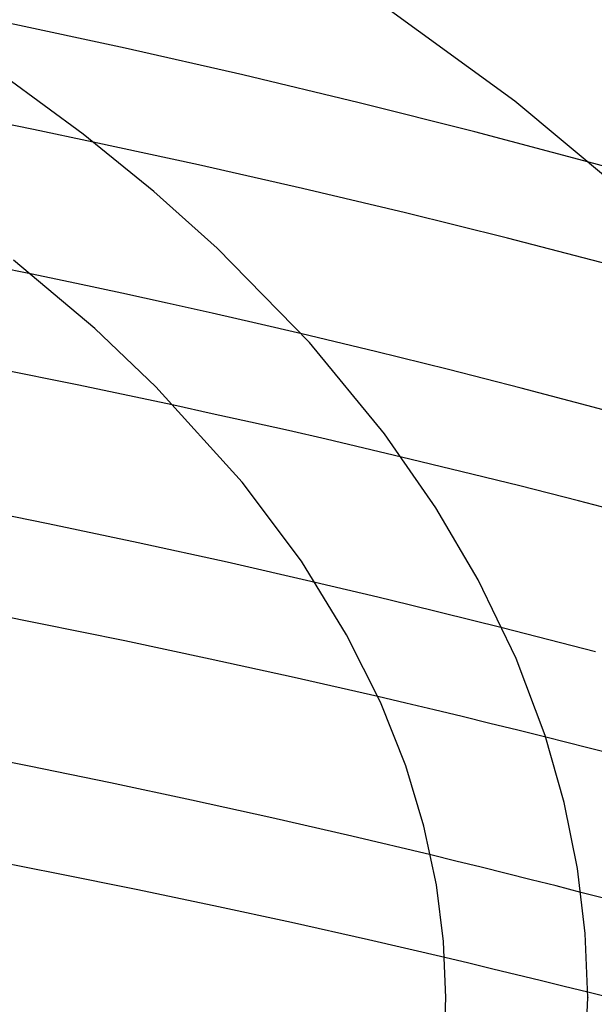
# Model space of a CAD drawing. Header units: millimetres. Extents: x -221 to 221, y -112 to 248.
# Tile 74 of 79: x 70 to 86, y 163 to 190. Entities that reach past the tile are written whole.
import ezdxf

# ---------------------------------------------------------------- set-up
doc = ezdxf.new("R2010")
doc.units = ezdxf.units.MM
doc.layers.add('HIDDEN', color=7, linetype='Continuous')
doc.layers.add('THICK', color=7, linetype='Continuous')

msp = doc.modelspace()

# ---------------------------------------------------------------- linework, layer by layer
at = {"layer": 'HIDDEN'}
for p, q in [((70.117, 187.288), (68.42, 187.632)), ((71.803, 186.937), (70.117, 187.288)), ((86.273, 186.243), (85.784, 186.376)), ((71.326, 182.95), (70.033, 183.221)), ((72.612, 182.674), (71.326, 182.95)), ((73.89, 182.394), (72.612, 182.674)), ((75.159, 182.11), (73.89, 182.394)), ((76.424, 181.821), (75.159, 182.11)), ((77.684, 181.527), (76.424, 181.821)), ((75.161, 179.28), (74.08, 179.515)), ((76.236, 179.042), (75.161, 179.28)), ((77.306, 178.801), (76.236, 179.042)), ((78.373, 178.557), (77.306, 178.801)), ((79.438, 178.309), (78.373, 178.557)), ((80.499, 178.058), (79.438, 178.309)), ((78.949, 174.315), (78.065, 174.522)), ((79.832, 174.105), (78.949, 174.315)), ((80.712, 173.892), (79.832, 174.105)), ((81.589, 173.678), (80.712, 173.892)), ((82.465, 173.461), (81.589, 173.678)), ((83.338, 173.242), (82.465, 173.461)), ((80.623, 171.115), (79.83, 171.301)), ((81.415, 170.928), (80.623, 171.115)), ((82.205, 170.739), (81.415, 170.928)), ((82.993, 170.548), (82.205, 170.739)), ((83.779, 170.355), (82.993, 170.548)), ((84.564, 170.16), (83.779, 170.355)), ((82.032, 166.665), (81.321, 166.837)), ((82.74, 166.491), (82.032, 166.665)), ((83.446, 166.316), (82.74, 166.491)), ((84.152, 166.14), (83.446, 166.316)), ((84.855, 165.962), (84.152, 166.14)), ((85.557, 165.782), (84.855, 165.962)), ((82.394, 163.783), (81.716, 163.943)), ((83.069, 163.621), (82.394, 163.783)), ((83.742, 163.459), (83.069, 163.621)), ((84.412, 163.295), (83.742, 163.459)), ((85.081, 163.13), (84.412, 163.295)), ((85.749, 162.964), (85.081, 163.13)), ((81.75, 162.814), (81.75, 162.816)), ((81.75, 162.813), (81.75, 162.814)), ((81.75, 162.812), (81.75, 162.813)), ((81.75, 162.811), (81.75, 162.812)), ((81.75, 162.809), (81.75, 162.811)), ((81.75, 162.808), (81.75, 162.809))]:
    msp.add_line(p, q, dxfattribs=at)
at = {"layer": 'THICK'}
for p, q in [((83.693, 188.095), (79.212, 191.348)), ((72.7, 189.586), (69.331, 190.308)), ((76.019, 188.833), (72.7, 189.586)), ((79.307, 188.047), (76.019, 188.833)), ((71.518, 187.158), (69.316, 188.777)), ((82.563, 187.228), (79.307, 188.047)), ((86.472, 185.768), (83.693, 188.095)), ((73.511, 185.544), (71.518, 187.158)), ((85.784, 186.376), (82.563, 187.228)), ((74.77, 186.296), (71.803, 186.937)), ((77.7, 185.631), (74.77, 186.296)), ((75.301, 183.944), (73.511, 185.544)), ((80.606, 184.941), (77.7, 185.631)), ((83.489, 184.226), (80.606, 184.941)), ((86.346, 183.486), (83.489, 184.226)), ((70.033, 183.221), (67.023, 183.831)), ((77.901, 181.29), (75.301, 183.944)), ((71.848, 181.685), (69.555, 183.606)), ((73.571, 180.034), (71.848, 181.685)), ((79.759, 181.031), (77.684, 181.527)), ((80.018, 178.715), (77.901, 181.29)), ((81.82, 180.522), (79.759, 181.031)), ((71.353, 180.091), (68.597, 180.647)), ((83.869, 180), (81.82, 180.522)), ((74.08, 179.515), (71.353, 180.091)), ((76.003, 177.353), (73.571, 180.034)), ((85.904, 179.465), (83.869, 180)), ((87.925, 178.917), (85.904, 179.465)), ((81.468, 176.625), (80.018, 178.715)), ((82.169, 177.654), (80.499, 178.058)), ((83.831, 177.243), (82.169, 177.654)), ((77.672, 175.117), (76.003, 177.353)), ((85.485, 176.823), (83.831, 177.243)), ((70.535, 176.175), (67.971, 176.693)), ((82.659, 174.596), (81.468, 176.625)), ((87.13, 176.395), (85.485, 176.823)), ((73.073, 175.64), (70.535, 176.175)), ((75.581, 175.09), (73.073, 175.64)), ((78.065, 174.522), (75.581, 175.09)), ((78.95, 173.04), (77.672, 175.117)), ((83.73, 172.372), (82.659, 174.596)), ((70.268, 173.366), (67.823, 173.844)), ((72.694, 172.871), (70.268, 173.366)), ((84.656, 172.906), (83.338, 173.242)), ((79.9, 171.148), (78.95, 173.04)), ((75.097, 172.362), (72.694, 172.871)), ((85.969, 172.564), (84.656, 172.906)), ((77.474, 171.839), (75.097, 172.362)), ((84.547, 170.21), (83.73, 172.372)), ((79.83, 171.301), (77.474, 171.839)), ((80.617, 169.346), (79.9, 171.148)), ((85.087, 168.315), (84.547, 170.21)), ((85.749, 169.861), (84.564, 170.16)), ((69.994, 169.341), (67.682, 169.798)), ((86.931, 169.559), (85.749, 169.861)), ((72.287, 168.87), (69.994, 169.341)), ((81.131, 167.648), (80.617, 169.346)), ((74.57, 168.383), (72.287, 168.87)), ((76.841, 167.881), (74.57, 168.383)), ((85.461, 166.452), (85.087, 168.315)), ((79.094, 167.365), (76.841, 167.881)), ((81.482, 165.999), (81.131, 167.648)), ((81.321, 166.837), (79.094, 167.365)), ((70.81, 166.309), (68.586, 166.743)), ((73.015, 165.863), (70.81, 166.309)), ((85.678, 164.627), (85.461, 166.452)), ((75.208, 165.403), (73.015, 165.863)), ((81.684, 164.398), (81.482, 165.999)), ((86.707, 165.484), (85.557, 165.782)), ((77.392, 164.929), (75.208, 165.403)), ((79.563, 164.442), (77.392, 164.929)), ((81.716, 163.943), (79.563, 164.442)), ((81.75, 162.808), (81.684, 164.398)), ((85.75, 162.816), (85.678, 164.627)), ((81.679, 161.174), (81.75, 162.816)), ((85.67, 160.897), (85.75, 162.808)), ((86.94, 162.664), (85.749, 162.964)), ((85.75, 162.816), (85.75, 162.814)), ((85.75, 162.814), (85.75, 162.813)), ((85.75, 162.813), (85.75, 162.812)), ((85.75, 162.812), (85.75, 162.811)), ((85.75, 162.811), (85.75, 162.809)), ((85.75, 162.809), (85.75, 162.808))]:
    msp.add_line(p, q, dxfattribs=at)

doc.saveas('drawing.dxf')
